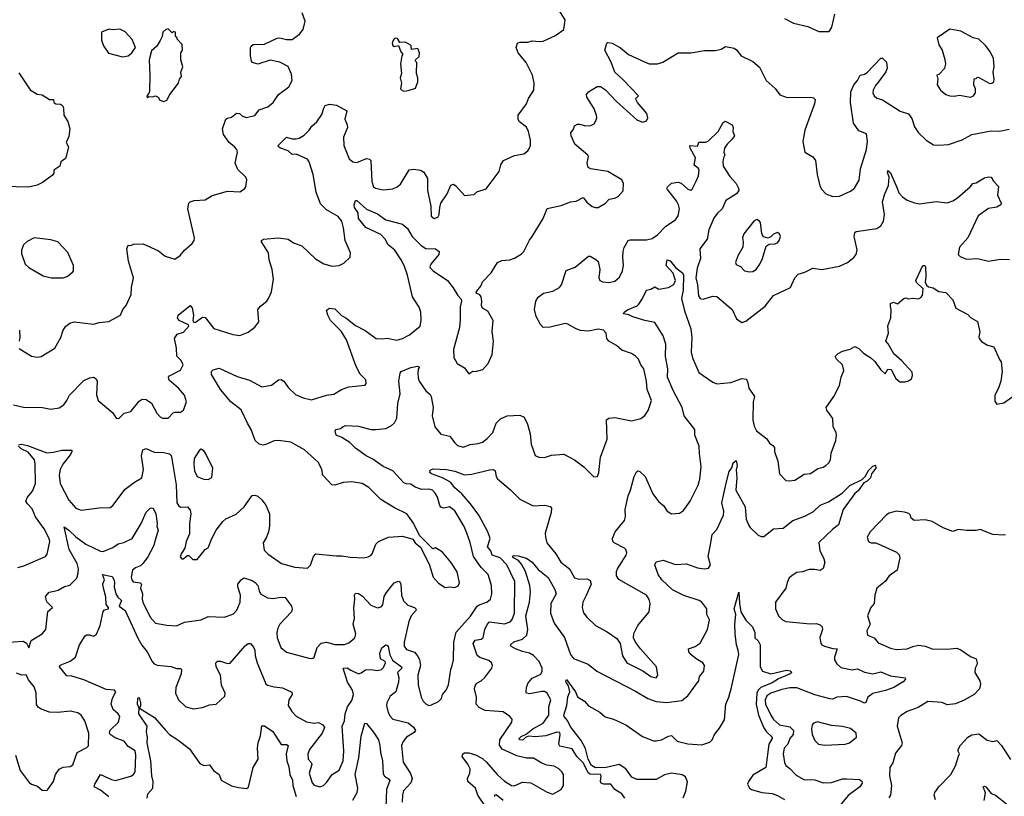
# Model space of a CAD drawing. Extents: x 1493970 to 1595317, y 729910 to 844791.
# Tile 228 of 256: x 1524449 to 1531589, y 830057 to 835686. Entities that reach past the tile are written whole.
import ezdxf

# ---------------------------------------------------------------- set-up
doc = ezdxf.new("R2010")
doc.units = 0

msp = doc.modelspace()

# ---------------------------------------------------------------- linework, layer by layer
at = {"layer": '0CON10XD'}
for points in [[(1524403.4, 832893.4), (1524476.4, 832876.4), (1524615, 832874.2), (1524675, 832862.5), (1524735, 832873.8), (1524768.8, 832895), (1524790.8, 832925), (1524809.2, 832965), (1524915, 833070.8), (1524955, 833090), (1524985, 833093.8), (1525004, 833084), (1525010.8, 833065), (1525006.8, 832966.8), (1525017.1, 832925), (1525125, 832836.7), (1525148.3, 832798.3), (1525167.5, 832795), (1525205.8, 832834.2), (1525255, 832845.8), (1525315, 832920), (1525336.4, 832936.4), (1525365, 832933.8), (1525405, 832906.2), (1525443.2, 832833.2), (1525467, 832807), (1525485, 832797.5), (1525525, 832797.5), (1525563, 832837), (1525575, 832842), (1525615, 832841.2), (1525636.7, 832855), (1525658.8, 832915), (1525644.3, 832965), (1525601.4, 833015), (1525533.8, 833073.8), (1525527.5, 833095), (1525535, 833105.8), (1525614.3, 833145.7), (1525634, 833185), (1525620.8, 833215), (1525587.9, 833247.9), (1525586.4, 833305), (1525571.9, 833375), (1525592.2, 833407.8), (1525638, 833422), (1525675.7, 833465.7), (1525674, 833475), (1525605, 833506.2), (1525594, 833525), (1525598.8, 833545), (1525685, 833613.3), (1525698.7, 833598.7), (1525709.7, 833545), (1525704.7, 833504.7), (1525711.6, 833491.6), (1525725, 833494.2), (1525775, 833530.4), (1525795, 833527.7), (1525857.8, 833447.8), (1525995, 833404.2), (1526045, 833398), (1526105, 833420), (1526155, 833456.7), (1526183.6, 833496.4), (1526176, 833585), (1526195, 833608.8), (1526241.2, 833645), (1526254.2, 833665), (1526275.7, 833714.3), (1526289.2, 833805), (1526280.5, 833875), (1526257.9, 833945), (1526252.9, 833995), (1526203.3, 834075), (1526202.5, 834085), (1526217.5, 834095), (1526325, 834104.4), (1526395, 834095.6), (1526435, 834067.5), (1526495, 834046.2), (1526595, 833953.8), (1526655, 833917.5), (1526715, 833899.2), (1526765, 833904), (1526798.8, 833921.2), (1526846.7, 833965), (1526848.8, 833995), (1526809.4, 834085), (1526797.2, 834177.2), (1526784.4, 834225), (1526759.5, 834259.5), (1526675, 834306.7), (1526630.8, 834350.8), (1526600, 834435), (1526576.7, 834565), (1526549.1, 834655), (1526535.6, 834675), (1526455, 834711.5), (1526425, 834710), (1526395, 834735.5), (1526340, 834755), (1526326, 834765), (1526324.2, 834775), (1526385, 834834.4), (1526425, 834822.9), (1526455, 834821.5), (1526475, 834826.2), (1526510.8, 834849.2), (1526548, 834885), (1526566.7, 834915), (1526605, 834946), (1526640.2, 834999.8), (1526654.5, 835045), (1526664.2, 835065), (1526695, 835072.8), (1526746.3, 835066.3), (1526820.9, 835025), (1526807.8, 834965), (1526824.3, 834925), (1526825.6, 834905), (1526796.7, 834835), (1526799.4, 834775), (1526838, 834678), (1526865, 834655.7), (1526895, 834651.9), (1526965, 834679.4), (1526985, 834675.6), (1526996.2, 834666.2), (1527003.6, 834513.6), (1527015, 834474.4), (1527030, 834465), (1527085, 834451.9), (1527155, 834459.2), (1527186.7, 834475), (1527210, 834495), (1527273.1, 834596.9), (1527305, 834603.8), (1527355, 834595.5), (1527379.9, 834579.9), (1527406.2, 834535), (1527407, 834447), (1527430.8, 834335), (1527432.1, 834262.1), (1527455, 834246), (1527482, 834255), (1527491.4, 834275), (1527495.7, 834324.3), (1527504, 834355), (1527550, 834425), (1527575, 834486.7), (1527595, 834493.3), (1527612.3, 834482.3), (1527675, 834412.5), (1527745, 834420), (1527765, 834437.5), (1527830.7, 834459.3), (1527926.2, 834585), (1527938.8, 834635), (1527956.7, 834665), (1528038.3, 834701.7), (1528105.9, 834714.1), (1528133.3, 834735), (1528146.7, 834755), (1528153.9, 834776.1), (1528153.9, 834813.9), (1528138.6, 834875), (1528125, 834906), (1528072.5, 834945), (1528063.6, 834963.6), (1528063.6, 834993.6), (1528123.8, 835075), (1528138.8, 835115), (1528178, 835175), (1528180.8, 835225), (1528167.1, 835285), (1528123.1, 835375), (1528064, 835445), (1528050, 835485), (1528060, 835515), (1528075, 835523.8), (1528135, 835524.2), (1528165, 835532), (1528217.7, 835527.7), (1528245, 835530), (1528335, 835572), (1528396, 835615), (1528404.2, 835685), (1528354.4, 835765)], [(1524575, 833240), (1524605, 833243.8), (1524705, 833306.2), (1524746.8, 833383.2), (1524764.6, 833435.4), (1524784.6, 833465.4), (1524812.5, 833487.5), (1524845, 833495.6), (1524985, 833478), (1525025, 833490), (1525095, 833498.8), (1525180, 833545), (1525195.8, 833585), (1525220, 833615), (1525257.5, 833695), (1525260, 833745), (1525273.9, 833813.9), (1525238.1, 833935), (1525226.2, 834025), (1525235, 834052.5), (1525255, 834050), (1525275, 834060), (1525345, 834062.5), (1525455, 834010.8), (1525505, 833972), (1525575, 833950), (1525613.9, 833976.1), (1525643.3, 834015), (1525700, 834065), (1525713.8, 834086.2), (1525716.1, 834106.1), (1525668, 834315), (1525675, 834356.7), (1525685, 834366.2), (1525715, 834376.7), (1525795, 834380), (1525845, 834412.5), (1525955, 834442.5), (1526045, 834437.5), (1526079.5, 834460.5), (1526088.8, 834475), (1526096.7, 834525), (1526090, 834545), (1526031.2, 834601.2), (1526011.2, 834645), (1526028.1, 834725), (1526023.1, 834745), (1526007.1, 834765), (1525967.5, 834795), (1525925.8, 834855), (1525920, 834895), (1525944, 834965), (1525955, 834973.3), (1525985, 834980), (1526022.3, 835007.7), (1526042.5, 835005), (1526065, 834986.2), (1526095, 834976), (1526155, 834991.2), (1526185, 835032.5), (1526247.5, 835055), (1526286.2, 835085), (1526326.2, 835145), (1526401.2, 835198.8), (1526425.5, 835244.5), (1526420.7, 835290.7), (1526395, 835346), (1526335, 835378.1), (1526265, 835391.9), (1526175.9, 835364.1), (1526136.4, 835376.4), (1526130, 835385), (1526123.8, 835425), (1526123.9, 835483.9), (1526126.7, 835495), (1526142.7, 835507.3), (1526225, 835507.5), (1526315, 835552.9), (1526335.7, 835555.7), (1526385, 835542.5), (1526425, 835542.9), (1526478.3, 835581.7), (1526505.9, 835614.1), (1526518.8, 835675), (1526498, 835735)], [(1529995, 835693.8), (1530061.2, 835661.2), (1530165, 835636), (1530245, 835600), (1530315, 835601.2), (1530325, 835607.5), (1530337.6, 835632.4), (1530360.6, 835725)], [(1525195, 835416.2), (1525235, 835423.3), (1525263.3, 835445), (1525288.8, 835485), (1525265, 835542.5), (1525215, 835597.5), (1525175, 835616.7), (1525125, 835612.5), (1525095, 835616.7), (1525042.5, 835595), (1525043, 835537), (1525056.1, 835496.1), (1525094.1, 835444.1), (1525195, 835416.2)], [(1525495, 835093.3), (1525516.4, 835103.6), (1525537.5, 835145), (1525600, 835225), (1525607.5, 835255), (1525622.5, 835275), (1525616.7, 835305), (1525631.2, 835345), (1525616.7, 835395), (1525617.5, 835445), (1525630, 835465), (1525627, 835507), (1525590, 835545), (1525590, 835555), (1525580, 835565), (1525580, 835595), (1525565, 835600), (1525555, 835590), (1525525, 835620), (1525510, 835615), (1525487.5, 835595), (1525482.5, 835565), (1525467.5, 835535), (1525442.5, 835495), (1525405, 835460), (1525387.5, 835395), (1525393.8, 835285), (1525390, 835165), (1525385, 835150), (1525370, 835135), (1525375, 835120), (1525385, 835130), (1525415, 835127.5), (1525435, 835133.3), (1525452.5, 835125), (1525465, 835102.5), (1525495, 835093.3)], [(1531345, 835123.8), (1531366.4, 835133.6), (1531380, 835155), (1531380, 835185), (1531367.5, 835215), (1531371.7, 835258.3), (1531385, 835260), (1531395, 835270), (1531405, 835267.5), (1531485, 835222.5), (1531500, 835225), (1531513.6, 835236.4), (1531516.7, 835255), (1531507.5, 835305), (1531516.7, 835345), (1531510, 835405), (1531489.7, 835449.7), (1531455, 835496.7), (1531405, 835543.8), (1531362.5, 835555), (1531275, 835603.8), (1531195, 835616.7), (1531102.5, 835555), (1531113.8, 835505), (1531137.5, 835465), (1531158.6, 835398.6), (1531162, 835365), (1531155, 835332.5), (1531115, 835290), (1531100, 835285), (1531107.5, 835255), (1531103.3, 835215), (1531127.5, 835175), (1531165, 835143.3), (1531195, 835133.8), (1531225, 835132.5), (1531265, 835140), (1531345, 835123.8)], [(1524440, 832605), (1524461.4, 832608.6), (1524505, 832598.9), (1524645, 832545.6), (1524695, 832550.4), (1524755, 832566.6), (1524826, 832566), (1524828, 832555), (1524816.7, 832535), (1524762.3, 832465), (1524743.3, 832426.7), (1524734.7, 832385), (1524742.9, 832325), (1524805, 832204.3), (1524855, 832144.4), (1524895, 832130), (1525025, 832148.6), (1525105, 832150), (1525125.5, 832164.5), (1525215, 832282), (1525281.2, 832335), (1525334.4, 832365.6), (1525346.7, 832425), (1525332.7, 832525), (1525341.9, 832568.1), (1525365, 832576.9), (1525425, 832551.8), (1525495, 832550), (1525535, 832540), (1525546.7, 832526.7), (1525553.1, 832503.1), (1525584.6, 832315), (1525589.6, 832185), (1525600, 832165), (1525615, 832153.3), (1525666.2, 832155), (1525685, 832130), (1525691.2, 832105), (1525681.5, 832035), (1525681.2, 831958.8), (1525655.8, 831905), (1525646.2, 831855), (1525620, 831815), (1525613.8, 831793.8), (1525625, 831777.5), (1525635, 831777.5), (1525665, 831803.3), (1525675, 831803.3), (1525705, 831772.5), (1525735, 831773.8), (1525793.3, 831845), (1525815, 831856.7), (1525841.4, 831925), (1525874, 831985), (1525921.1, 832048.9), (1525945, 832067.5), (1526017.8, 832102.2), (1526077.1, 832155), (1526135, 832236.2), (1526155, 832238.8), (1526175, 832231.2), (1526205, 832206.2), (1526235, 832168), (1526260, 832105), (1526260, 832015), (1526253.6, 831975), (1526238.8, 831935), (1526213.8, 831895), (1526222, 831842), (1526252, 831812), (1526348.8, 831745), (1526445, 831717.5), (1526535, 831710), (1526558.3, 831731.7), (1526578.6, 831795), (1526595.8, 831814.2), (1526745, 831799.1), (1526785, 831800.5), (1526845, 831790.6), (1526945, 831786), (1526975, 831792), (1526995, 831801.2), (1527005.5, 831814.5), (1527030.6, 831885), (1527050, 831905), (1527124.5, 831935.5), (1527225, 831941.4), (1527300.5, 831920.5), (1527316.7, 831895), (1527359.1, 831859.1), (1527421.7, 831731.7), (1527447.5, 831645), (1527485, 831602), (1527535, 831570), (1527565, 831576.2), (1527605, 831571.2), (1527628.1, 831581.9), (1527638, 831605), (1527620.8, 831685), (1527575.8, 831755), (1527515, 831826.2), (1527465, 831857.5), (1527445, 831850), (1527432, 831862), (1527347.3, 831947.3), (1527305, 832036), (1527255.7, 832105), (1527167.1, 832147.1), (1527067.1, 832207.1), (1526980, 832295), (1526933.3, 832323.3), (1526857.4, 832337.4), (1526795, 832331.9), (1526735, 832311.1), (1526713.6, 832313.6), (1526646.2, 832385), (1526640, 832425), (1526616.4, 832476.4), (1526515, 832568.9), (1526415, 832623.5), (1526325, 832636.9), (1526295, 832632.9), (1526235, 832605.8), (1526215, 832602.5), (1526185, 832610), (1526156.8, 832636.8), (1526126.9, 832715), (1526100.4, 832760.4), (1526055, 832859.2), (1525980, 832915), (1525905.6, 833005), (1525840.6, 833115), (1525838.8, 833135), (1525852.3, 833147.7), (1525895, 833161.2), (1526025, 833100.6), (1526115, 833074.2), (1526205, 833026), (1526275, 833037.5), (1526325, 833076.2), (1526345, 833078.8), (1526365, 833066), (1526397.2, 833017.2), (1526449.3, 832969.3), (1526505, 832944.2), (1526565, 832930.8), (1526675, 832963.8), (1526727.3, 832972.7), (1526782.5, 833005), (1526835, 833026), (1526953.6, 833036.4), (1526961.2, 833048.8), (1526959.2, 833075), (1526917.6, 833117.6), (1526888, 833172), (1526820, 833365), (1526779.5, 833429.5), (1526703.3, 833505), (1526683.3, 833545), (1526675, 833580), (1526695, 833596.2), (1526735, 833590), (1526782.7, 833542.7), (1526815, 833525.7), (1526885, 833470), (1526955, 833433.2), (1527035, 833375.6), (1527082.6, 833372.6), (1527115, 833377.9), (1527185, 833364.3), (1527225, 833375.7), (1527275, 833401.9), (1527352.5, 833465), (1527360.6, 833505), (1527357.3, 833565), (1527345, 833602.5), (1527297, 833677), (1527262.2, 833835), (1527237.9, 833905), (1527215.3, 833945.3), (1527168.8, 834015), (1527122.3, 834055), (1527099.4, 834095), (1527069.1, 834129.1), (1526958.6, 834178.6), (1526906.9, 834245), (1526904.5, 834285), (1526877.8, 834325), (1526873.8, 834345), (1526883.9, 834376.1), (1526895, 834375.8), (1526965, 834313.3), (1527045, 834277.8), (1527104.6, 834234.6), (1527225, 834204.2), (1527261.7, 834171.7), (1527295.5, 834115), (1527359.4, 834049.4), (1527395, 834028.5), (1527465, 834024.2), (1527490.8, 834005), (1527488.9, 833985), (1527430, 833915), (1527423.3, 833895), (1527426.4, 833886.4), (1527447.1, 833865), (1527551.4, 833795), (1527592.4, 833742.4), (1527626.2, 833686.2), (1527649.6, 833659.6), (1527653.3, 833645), (1527642.5, 833605), (1527644.1, 833515.9), (1527637.8, 833455), (1527594.7, 833295), (1527596.6, 833236.6), (1527622, 833195), (1527675, 833163.3), (1527705, 833120), (1527735, 833137.5), (1527755, 833136.7), (1527808.3, 833151.7), (1527847, 833193), (1527875, 833260), (1527884, 833355), (1527875.8, 833425), (1527882, 833505), (1527845, 833573.3), (1527804.3, 833594.3), (1527797.5, 833615), (1527800.6, 833645), (1527795, 833677.5), (1527785, 833691.2), (1527760, 833705), (1527762, 833715), (1527792.9, 833755), (1527805, 833786.7), (1527867.9, 833852.1), (1527915, 833927.1), (1527945, 833941.5), (1528004.4, 833945.6), (1528036.7, 833956.7), (1528085, 833985.8), (1528104.5, 834005.5), (1528145, 834088.8), (1528166.3, 834113.7), (1528246, 834245), (1528275, 834316.7), (1528375, 834338.1), (1528444.3, 834365.7), (1528485, 834370), (1528535, 834396.7), (1528563, 834363), (1528601.3, 834331.3), (1528625, 834324.2), (1528645, 834325.8), (1528696.2, 834355), (1528725, 834384), (1528765, 834392.5), (1528790, 834405), (1528826.2, 834445), (1528827.7, 834497.7), (1528815, 834526), (1528715, 834585.6), (1528590, 834605), (1528571.2, 834615), (1528563.8, 834645), (1528573.3, 834695), (1528570, 834705), (1528475.8, 834785), (1528448, 834845), (1528446.2, 834865), (1528465, 834892.5), (1528472.7, 834917.3), (1528495, 834930), (1528508.3, 834928.3), (1528555, 834915.8), (1528591.7, 834918.3), (1528615, 834931.2), (1528628.2, 834951.8), (1528634.4, 834975), (1528631.9, 834995), (1528612, 835045), (1528561.2, 835125), (1528560, 835145), (1528575, 835162.5), (1528637, 835203), (1528661.7, 835201.7), (1528697.7, 835177.7), (1528774.5, 835094.5), (1528925, 834960), (1528966.2, 834943.8), (1528995, 834952.5), (1529003.8, 834975), (1528996.5, 835005), (1528929.2, 835085), (1528918.8, 835105), (1528917.5, 835115), (1528936.7, 835135), (1528823.3, 835253.3), (1528764.3, 835305), (1528738.7, 835378.7), (1528693.3, 835465), (1528707.5, 835515), (1528715, 835520), (1528745, 835516), (1528805, 835481.9), (1528864.6, 835434.6), (1528979.7, 835380.3), (1529015, 835366.9), (1529075, 835365.7), (1529112.4, 835377.6), (1529225, 835446.2), (1529315, 835445.6), (1529415, 835462.5), (1529495, 835462.5), (1529535, 835472), (1529567.7, 835492.3), (1529629.7, 835479.7), (1529647.1, 835467.1), (1529680, 835425), (1529765, 835384), (1529815, 835342.5), (1529862.9, 835245), (1529927, 835187), (1529961.2, 835141.2), (1530015, 835122.5), (1530186.4, 835123.6), (1530205, 835118.8), (1530217.1, 835107.1), (1530212.5, 835075), (1530141.9, 834885), (1530127.7, 834802.3), (1530143.3, 834725), (1530201.2, 834691.2), (1530220, 834665), (1530232.5, 834565), (1530252.7, 834482.7), (1530266.7, 834455), (1530295, 834423.3), (1530345, 834403.8), (1530395, 834406.7), (1530475, 834444), (1530503.3, 834465), (1530537, 834523), (1530547.1, 834605), (1530590.5, 834745), (1530597.7, 834805), (1530588.8, 834858.8), (1530535, 834880.6), (1530496.9, 834936.9), (1530474.5, 835085), (1530477, 835163), (1530498, 835215), (1530524.2, 835245), (1530545, 835283.8), (1530575, 835291.4), (1530595, 835304.2), (1530695, 835406), (1530706.2, 835406.2), (1530735, 835377.5), (1530739.2, 835335), (1530730.9, 835309.1), (1530678.1, 835235), (1530655, 835209.4), (1530637.5, 835175), (1530635.6, 835155), (1530644.7, 835134.7), (1530665, 835118.1), (1530706.7, 835105), (1530835, 835024), (1530895, 835003.8), (1530919.1, 834969.1), (1530939.2, 834909.2), (1530965.9, 834865.9), (1531023.2, 834813.2), (1531075, 834778.8), (1531115, 834775.8), (1531185, 834782.5), (1531283.8, 834815), (1531355, 834854.5), (1531495, 834880.6), (1531555, 834876.9), (1531625, 834893.1)], [(1527238.3, 835168.3), (1527265, 835172.5), (1527319.3, 835190.7), (1527336.7, 835235), (1527336.7, 835265), (1527327, 835297), (1527330, 835375), (1527320, 835385), (1527320, 835395), (1527345, 835420), (1527347.5, 835445), (1527336.7, 835476.7), (1527290, 835470), (1527287, 835497), (1527280, 835505), (1527245, 835522.5), (1527205, 835520), (1527189.3, 835549.3), (1527175, 835552.5), (1527163.6, 835546.4), (1527153.6, 835526.4), (1527150, 835515), (1527155, 835500), (1527165, 835492.5), (1527195, 835500), (1527213.3, 835453.3), (1527227.5, 835435), (1527220, 835425), (1527211.2, 835365), (1527218.8, 835295), (1527208.8, 835265), (1527216.7, 835225), (1527210, 835185), (1527222.5, 835172.5), (1527238.3, 835168.3)], [(1524441.7, 835301.7), (1524525, 835176.7), (1524575, 835146.7), (1524611.7, 835141.7), (1524665, 835107.5), (1524695, 835107.5), (1524697.5, 835085), (1524710, 835075), (1524745, 835073.3), (1524758.8, 835065), (1524766.2, 835045), (1524770, 834995), (1524797.7, 834947.7), (1524812.5, 834895), (1524805, 834840), (1524786.4, 834796.4), (1524803.3, 834765), (1524786.7, 834693.3), (1524780, 834680), (1524747.5, 834655), (1524740, 834625), (1524697.5, 834595), (1524697, 834573), (1524685, 834556.7), (1524615, 834506.7), (1524575, 834486.2), (1524511.7, 834471.7), (1524335, 834478)], [(1524335, 831172.2), (1524475, 831182.1), (1524497.3, 831167.3), (1524515, 831133.3), (1524533.2, 831186.8), (1524611.9, 831235), (1524639.2, 831265), (1524653.6, 831396.4), (1524687.5, 831425), (1524646, 831466), (1524636.2, 831505), (1524663, 831537), (1524700, 831545), (1524728, 831552), (1524775, 831578.6), (1524811.7, 831588.3), (1524862.2, 831637.8), (1524873.3, 831675), (1524874.4, 831705.6), (1524866.2, 831745), (1524807.2, 831845), (1524770.5, 832009.5), (1524805, 831986.7), (1524855, 831937.5), (1524929.4, 831885), (1525035, 831834.4), (1525055, 831831.1), (1525125, 831860), (1525164, 831886), (1525205, 831896.2), (1525263.6, 831926.4), (1525330.4, 832035), (1525365, 832116), (1525395, 832146), (1525405, 832148.8), (1525416, 832145), (1525435.6, 832105), (1525447.1, 832035), (1525444.3, 832014.3), (1525454, 831985), (1525427.4, 831897.4), (1525421.2, 831875), (1525377.4, 831792.6), (1525343.9, 831746.1), (1525325, 831728.5), (1525287.8, 831712.2), (1525268.2, 831695), (1525257.3, 831645), (1525262.2, 831625), (1525272.6, 831612.6), (1525323.4, 831603.4), (1525331.4, 831595), (1525324.6, 831564.6), (1525339.1, 831525), (1525336.3, 831486.3), (1525341.5, 831465), (1525394.4, 831355), (1525432.8, 831312.8), (1525516.8, 831296.8), (1525585, 831291.4), (1525645, 831320), (1525764.3, 831335.7), (1525815, 831359.2), (1525935, 831354.3), (1526000.3, 831379.7), (1526024, 831406), (1526047.5, 831465), (1526049.1, 831515), (1526030.8, 831575), (1526031.2, 831595), (1526055, 831626.2), (1526075, 831640), (1526135, 831620), (1526156.7, 831606.7), (1526175, 831584), (1526186.5, 831546.5), (1526195.6, 831525.6), (1526245, 831494.3), (1526285, 831489.5), (1526345, 831500.4), (1526375, 831496.9), (1526420.8, 831435), (1526425.8, 831415), (1526420, 831395), (1526335.8, 831305), (1526321.9, 831275), (1526314.4, 831245), (1526316.7, 831205), (1526341.9, 831135), (1526385, 831101.4), (1526555, 831056), (1526575, 831058), (1526584.3, 831065.7), (1526607.3, 831135), (1526635, 831166.2), (1526675, 831173.1), (1526735, 831156.7), (1526805, 831156.9), (1526835, 831170), (1526878.6, 831205), (1526886.5, 831235), (1526866.9, 831305), (1526876.7, 831345), (1526871.3, 831421.3), (1526880, 831485), (1526878.1, 831515), (1526885, 831530), (1526905, 831526.7), (1526935, 831506.4), (1526995, 831441.5), (1527045, 831423.5), (1527070.4, 831429.6), (1527081.8, 831445), (1527093.3, 831505), (1527108.9, 831535), (1527165, 831604.2), (1527195, 831615.6), (1527205, 831611.2), (1527212.9, 831595), (1527216.9, 831515), (1527233.3, 831473.3), (1527263.4, 831443.4), (1527312, 831425), (1527322.5, 831415), (1527324.2, 831405), (1527288.2, 831365), (1527270.3, 831325), (1527237.3, 831175), (1527236.1, 831146.1), (1527255, 831120), (1527312.4, 831102.4), (1527335, 831075.6), (1527347.6, 831047.6), (1527355.4, 831004.6), (1527335.5, 830935), (1527337.8, 830865), (1527359.4, 830775), (1527375, 830746.2), (1527395, 830726), (1527415, 830716), (1527431.7, 830718.3), (1527487, 830743), (1527508, 830765), (1527514.4, 830795.6), (1527542.5, 830825), (1527558, 830865), (1527574.4, 830975), (1527584.1, 831004.1), (1527594.4, 831045), (1527597.3, 831175), (1527615, 831247.8), (1527717.1, 831362.9), (1527765.8, 831434.2), (1527780, 831445), (1527837.5, 831465), (1527863.1, 831485), (1527873.6, 831525), (1527869.6, 831585), (1527846.4, 831665), (1527795.2, 831715.2), (1527739.4, 831795), (1527716.6, 831896.6), (1527691.8, 831965), (1527671.5, 832011.5), (1527604.4, 832125), (1527565, 832155.4), (1527525, 832145.4), (1527503.3, 832153.3), (1527494.7, 832164.7), (1527478.9, 832225), (1527461.8, 832255), (1527441.9, 832275), (1527415, 832282.5), (1527365, 832280.4), (1527317.6, 832297.6), (1527285, 832320), (1527255, 832320.8), (1527235, 832328.6), (1527156.1, 832416.1), (1527085, 832448.2), (1527010, 832500), (1526961.2, 832525), (1526885, 832580), (1526842.2, 832622.2), (1526785, 832658), (1526744.4, 832674.4), (1526735.8, 832705), (1526745, 832716.7), (1526775, 832722.5), (1526795, 832738.1), (1526815, 832743.6), (1526905, 832739.2), (1526995, 832716.5), (1527034.5, 832715.5), (1527105, 832721.9), (1527145, 832745.8), (1527166.4, 832763.6), (1527183.2, 832796.8), (1527191.2, 832905), (1527207.1, 832975), (1527198.6, 833065), (1527208.6, 833125), (1527216, 833135), (1527285, 833164.4), (1527335, 833173.8), (1527343, 833173), (1527345.9, 833165.9), (1527338.1, 833151.9), (1527335.6, 833125.6), (1527337.6, 833087.6), (1527346.7, 833065), (1527395.4, 832995.4), (1527425, 832969.2), (1527431.9, 832955), (1527446.4, 832875), (1527439.5, 832815), (1527458.6, 832735), (1527502.4, 832682.4), (1527567.5, 832667.5), (1527601.7, 832621.7), (1527625, 832600.8), (1527665, 832588.6), (1527715, 832607.1), (1527775, 832614.2), (1527805, 832624.2), (1527839.7, 832650.3), (1527880, 832695), (1527905, 832762), (1527935, 832792.5), (1527984.5, 832815.5), (1528075, 832820.5), (1528107.5, 832805), (1528130.8, 832755), (1528150, 832685), (1528158.3, 832608.3), (1528186.1, 832526.1), (1528213.9, 832513.9), (1528255, 832513.8), (1528305, 832528.6), (1528395, 832537.1), (1528472.5, 832495), (1528540, 832445), (1528611.7, 832371.7), (1528640, 832375), (1528650, 832405), (1528660.8, 832515), (1528709.2, 832645), (1528705, 832786.7), (1528721.7, 832798.3), (1528765, 832801.9), (1528885, 832778), (1528953.9, 832796.1), (1528981.7, 832818.3), (1529007.6, 832852.4), (1529030.8, 832925), (1529000, 833005), (1528995.6, 833065), (1528975.8, 833155), (1528954, 833185), (1528935.8, 833225), (1528915, 833248), (1528885.4, 833265.4), (1528815, 833290.6), (1528776, 833325), (1528721.4, 833355), (1528707.5, 833375), (1528702.5, 833415), (1528682, 833435), (1528645, 833443.1), (1528575, 833429.1), (1528515, 833433.5), (1528485, 833444.5), (1528425, 833479.4), (1528405, 833484.4), (1528295, 833456.2), (1528244.2, 833454.2), (1528225, 833476.7), (1528194.1, 833534.1), (1528182, 833585), (1528191.2, 833645), (1528208.8, 833675), (1528247.5, 833705), (1528315, 833717.5), (1528364.4, 833745.6), (1528377.1, 833765), (1528412.3, 833867.7), (1528477.6, 833892.4), (1528575, 833972.5), (1528585, 833972.5), (1528628.3, 833948.3), (1528643, 833933), (1528655.5, 833875.5), (1528650, 833815), (1528655.8, 833795.8), (1528675.8, 833785.8), (1528725, 833780), (1528765, 833790.4), (1528799.1, 833820.9), (1528820.9, 833865), (1528827.8, 833905), (1528821.9, 833965), (1528825.6, 834005), (1528833.1, 834035), (1528860.8, 834085), (1528875, 834091.4), (1528995, 834091.1), (1529035, 834101.2), (1529075, 834127.1), (1529135, 834188.9), (1529205, 834234.4), (1529225.4, 834265), (1529234, 834315), (1529225.9, 834345), (1529212.6, 834372.6), (1529145.8, 834455), (1529141.4, 834465), (1529145.7, 834475), (1529175, 834500.8), (1529225, 834507.3), (1529245, 834500), (1529295, 834458.6), (1529315, 834451.2), (1529325, 834457.5), (1529355, 834516), (1529370.9, 834555), (1529376.7, 834596.7), (1529369.7, 834609.7), (1529341.2, 834631.2), (1529351.1, 834685), (1529311.2, 834755), (1529310, 834775), (1529365, 834770), (1529375, 834797.5), (1529425, 834799.4), (1529445, 834807.1), (1529514, 834875), (1529549.5, 834940.5), (1529565, 834950), (1529616.7, 834925), (1529622.5, 834905), (1529620, 834875), (1529632.5, 834845), (1529611.2, 834815), (1529579.2, 834785), (1529561.4, 834755), (1529556.4, 834726.4), (1529563.3, 834705), (1529553.8, 834685), (1529547.1, 834655), (1529551.2, 834625), (1529598.3, 834548.3), (1529645, 834498), (1529662.9, 834465), (1529663, 834447), (1529646.2, 834425), (1529570, 834375), (1529544.4, 834315), (1529508.2, 834281.8), (1529482.7, 834247.3), (1529446.9, 834163.1), (1529435.3, 834094.7), (1529382.2, 834025), (1529385.5, 833955), (1529361.1, 833885), (1529351.2, 833815), (1529364.7, 833764.7), (1529370.5, 833685), (1529384.7, 833664.7), (1529405, 833661.1), (1529475, 833681.1), (1529505, 833679.4), (1529616.3, 833586.3), (1529647.6, 833517.6), (1529685, 833492), (1529715, 833500), (1529855, 833608.8)], [(1529855, 833608.8), (1529915, 833688), (1530038.8, 833745), (1530070.8, 833815), (1530095, 833840.8), (1530143.3, 833855), (1530200, 833885), (1530265, 833875.8), (1530395, 833900), (1530453.3, 833926.7), (1530497.8, 833962.2), (1530514.4, 833985), (1530522.4, 834017.6), (1530500, 834115), (1530505, 834143.8), (1530515, 834150.8), (1530665, 834172), (1530695, 834191.2), (1530713.7, 834226.3), (1530720, 834275), (1530706.7, 834365), (1530722.2, 834425), (1530749.4, 834485), (1530753.5, 834543.5), (1530742.7, 834577.3), (1530745, 834592.5), (1530765, 834576.2), (1530811.2, 834465), (1530825, 834431.4), (1530851.9, 834401.9), (1530885, 834378.6), (1530937.6, 834357.6), (1530975, 834350.6), (1531095, 834367.8), (1531175, 834359.5), (1531215, 834372.7), (1531250.8, 834395), (1531342, 834475), (1531360.8, 834499.2), (1531385.8, 834504.2), (1531445, 834538.8), (1531475, 834546.7), (1531493.6, 834543.6), (1531510, 834515), (1531546.4, 834476.4), (1531540, 834415), (1531566.4, 834356.4), (1531563.3, 834345), (1531535, 834328), (1531475, 834316.9), (1531399.1, 834265), (1531324.7, 834105.3), (1531265, 834036.2), (1531253.8, 833985), (1531268.8, 833968.8), (1531315, 833951.4), (1531395.5, 833955.5), (1531475, 833935.7), (1531560.6, 833950.6), (1531627.4, 833947.4)], [(1529738.8, 833858.8), (1529765, 833861.4), (1529790, 833875), (1529817, 833913), (1529836, 833955), (1529863.3, 834045), (1529885, 834060), (1529925, 834061.9), (1529945, 834069.2), (1529957.5, 834085), (1529965.7, 834115), (1529958.8, 834135), (1529945, 834143.3), (1529915, 834131.2), (1529895, 834111.2), (1529876.4, 834103.6), (1529841.9, 834111.9), (1529831.4, 834135), (1529820.6, 834215), (1529815, 834225.8), (1529795, 834237.1), (1529772.5, 834225), (1529701.2, 834135), (1529690, 834105), (1529696, 834075), (1529692.3, 834037.7), (1529656, 833975), (1529640, 833925), (1529645, 833911.2), (1529676.8, 833896.8), (1529705, 833866.2), (1529738.8, 833858.8)], [(1524765, 833814.2), (1524792.5, 833825), (1524835, 833857.5), (1524840, 833865), (1524838.8, 833905), (1524798.8, 833998.8), (1524726.7, 834075), (1524675, 834090), (1524555, 834103.8), (1524502.7, 834077.3), (1524477.5, 834055), (1524463.3, 834015), (1524461.7, 833991.7), (1524488.8, 833915), (1524515, 833888.8), (1524619.5, 833829.5), (1524676.1, 833816.1), (1524765, 833814.2)], [(1527545.3, 832425.3), (1527605, 832414.6), (1527675, 832387.8), (1527727.4, 832392.6), (1527855, 832424.4), (1527885, 832426), (1527896.5, 832416.5), (1527903.5, 832375), (1527915, 832356.9), (1528008, 832278), (1528075, 832210.6), (1528172.1, 832162.1), (1528256.7, 832166.7), (1528296.8, 832156.8), (1528304.5, 832144.5), (1528302.7, 832115), (1528260, 831965), (1528261.4, 831935), (1528272.9, 831895), (1528336.9, 831815), (1528374.4, 831755), (1528436.4, 831706.4), (1528471.5, 831641.5), (1528505, 831630.5), (1528565, 831633.8), (1528585, 831621.4), (1528593.8, 831595), (1528558.2, 831511.8), (1528532, 831465), (1528527.5, 831425), (1528537.3, 831387.3), (1528562, 831355), (1528625, 831296), (1528709.7, 831249.7), (1528779.7, 831199.7), (1528802.9, 831165), (1528821.4, 831075), (1528852.5, 831025), (1528967.4, 830967.4), (1529025, 830924.3), (1529065, 830916.7), (1529076.2, 830935), (1529066.2, 830995), (1528950, 831125), (1528914, 831175), (1528900, 831205), (1528902.7, 831237.3), (1528931.2, 831295), (1529014, 831395), (1529020, 831455), (1529013.9, 831483.9), (1528994.1, 831514.1), (1528795, 831628.9), (1528777.3, 831655), (1528776.9, 831686.9), (1528783.4, 831706.6), (1528846.7, 831805), (1528851.1, 831825), (1528845.6, 831845), (1528835.8, 831855), (1528760, 831895), (1528750, 831905), (1528747.5, 831925), (1528768.1, 831975), (1528835.6, 832055), (1528841.1, 832085), (1528839.5, 832135), (1528860.9, 832235), (1528878.2, 832275), (1528904.5, 832375.5), (1528921.2, 832408.8), (1528935, 832416.2), (1528945, 832411.2), (1528985, 832374), (1529039.3, 832249.3), (1529085, 832192), (1529118, 832165), (1529145, 832124), (1529175, 832104), (1529235, 832108.8), (1529262.5, 832127.5), (1529312, 832195), (1529368.3, 832311.7), (1529380.6, 832355), (1529390.6, 832445), (1529378.6, 832541.4), (1529375.6, 832595), (1529346.2, 832675), (1529346.2, 832715), (1529266.9, 832815), (1529252.7, 832875), (1529188.1, 832998.1), (1529147.7, 833095), (1529149.2, 833155), (1529133.2, 833245), (1529134.5, 833334.5), (1529114.5, 833395), (1529055, 833490), (1528983.3, 833505), (1528895, 833531.1), (1528867, 833547), (1528827.5, 833555), (1528832.5, 833565), (1528857.7, 833582.3), (1528927, 833613), (1528940, 833625), (1528965.9, 833664.1), (1528993.9, 833726.1), (1529026.2, 833733.8), (1529055, 833750), (1529085, 833733.3), (1529155, 833743.8), (1529193.9, 833766.1), (1529205.6, 833795), (1529188.7, 833848.7), (1529137.5, 833905), (1529143.9, 833946.1), (1529165, 833938.8), (1529208.2, 833888.2), (1529255, 833852.2), (1529263.3, 833835), (1529259.8, 833725), (1529249.1, 833665), (1529269.6, 833575), (1529315.6, 833445), (1529323.6, 833383.6), (1529317.5, 833275), (1529328.6, 833235), (1529375, 833128.8), (1529475, 833058), (1529505, 833045.7), (1529605, 833056), (1529685, 833086), (1529719.5, 833079.5), (1529730, 833055), (1529736, 833015), (1529777.5, 832955), (1529769.2, 832915), (1529766.7, 832785), (1529775, 832740), (1529792.5, 832705), (1529867.1, 832647.1), (1529885.8, 832615.8), (1529910.3, 832600.3), (1529922, 832585), (1529922.5, 832555), (1529945.8, 832485), (1529958.8, 832395), (1530005, 832346.7), (1530035, 832343.8), (1530070.5, 832349.5), (1530138.3, 832391.7), (1530185, 832396.2), (1530237.3, 832432.7), (1530275, 832442), (1530295, 832454.2), (1530317.5, 832475), (1530328.6, 832495), (1530333.1, 832545), (1530366.9, 832635), (1530371.4, 832675), (1530369.2, 832695), (1530347.5, 832735), (1530346.2, 832795), (1530302.5, 832855), (1530297.5, 832875), (1530354.2, 832955.8), (1530393.8, 833035), (1530406.1, 833093.9), (1530425.8, 833144.2), (1530416.2, 833185), (1530373.3, 833225), (1530363.3, 833245), (1530385, 833266.7), (1530416.4, 833283.6), (1530471.7, 833298.3), (1530505, 833317.5), (1530535, 833302.5), (1530568.7, 833268.7), (1530622.5, 833235), (1530649.5, 833209.5), (1530695, 833147.5), (1530725, 833120), (1530745, 833152.5), (1530770, 833150), (1530803.3, 833085), (1530832.3, 833062.3), (1530869.3, 833060.7), (1530895, 833067.5), (1530916.1, 833083.9), (1530923, 833107), (1530920.7, 833130.7), (1530845, 833213.3), (1530787.5, 833265), (1530747, 833337), (1530730, 833355), (1530750, 833415), (1530743.6, 833466.4), (1530766.2, 833525), (1530770, 833585), (1530763, 833607), (1530765, 833630), (1530785, 833637.5), (1530815, 833627.5), (1530860, 833665), (1530875, 833670), (1530895, 833662.5), (1530925, 833667.5), (1530966.4, 833663.6), (1530985, 833672.5), (1530995, 833687.5), (1531002, 833735), (1530952.1, 833782.1), (1530948.1, 833795), (1530998.8, 833905), (1531013.3, 833905), (1531018.1, 833895), (1531020, 833825), (1531014.6, 833784.6), (1531025, 833762.5), (1531040.5, 833750.5), (1531072.7, 833742.7), (1531115, 833716.2), (1531165, 833707.5), (1531216.7, 833655), (1531237.5, 833595), (1531325, 833548.8), (1531345, 833526.7), (1531395, 833497.5), (1531413, 833423), (1531403.9, 833386.1), (1531406.7, 833375), (1531425, 833353.3), (1531466.4, 833326.4), (1531512.5, 833315), (1531553.3, 833223.3), (1531567.5, 833205), (1531573.3, 833135), (1531563.3, 833065), (1531546.7, 833015), (1531520, 832965), (1531520.7, 832920.7), (1531535, 832900), (1531585, 832910), (1531685, 832980)], [(1524446.8, 833436.8), (1524449.2, 833385), (1524444.1, 833355.9)], [(1524445, 833302.5), (1524535, 833246.7), (1524575, 833240)], [(1524435, 831714.2), (1524478, 831728), (1524635.9, 831794.1), (1524647.1, 831812.9), (1524668.2, 831905), (1524663.5, 831925), (1524625.4, 831995), (1524563.3, 832083.3), (1524540.5, 832140.5), (1524505, 832175.8), (1524494.5, 832195), (1524505.6, 832225), (1524542.2, 832267.8), (1524563.8, 832325), (1524561.6, 832465), (1524556, 832495), (1524510.4, 832550.4), (1524458.8, 832575), (1524441.2, 832595)], [(1525815, 832354.3), (1525841.7, 832368.3), (1525850.8, 832435), (1525799.7, 832539.7), (1525785, 832560), (1525765, 832572.5), (1525753.9, 832566.1), (1525713.1, 832505), (1525710.8, 832465), (1525717.8, 832415), (1525735, 832374.4), (1525785, 832355.7), (1525815, 832354.3)], [(1528837.5, 830042.5), (1528816.7, 830075), (1528765.7, 830105.7), (1528735, 830143.8), (1528685, 830145.4), (1528665, 830153.1), (1528660.4, 830165), (1528665.9, 830205), (1528660, 830215), (1528587.2, 830217.2), (1528575.1, 830225.1), (1528535, 830298.9), (1528490.2, 830345), (1528455, 830402.1), (1528365, 830420.6), (1528358.2, 830435), (1528369.1, 830505), (1528365, 830520), (1528345, 830522.5), (1528264.8, 830495.2), (1528188.8, 830488.8), (1528137.9, 830492.1), (1528117.2, 830482.8), (1528096.6, 830463.4), (1528074.4, 830465), (1528072.3, 830475), (1528085, 830489.6), (1528122.3, 830507.7), (1528169.6, 830545), (1528245, 830588.2), (1528285.3, 830645), (1528285.3, 830705), (1528300, 830755), (1528275.4, 830805.4), (1528255, 830815.6), (1528235, 830816.7), (1528145, 830800.8), (1528125, 830803.3), (1528121.7, 830811.7), (1528123.3, 830845), (1528133.5, 830875), (1528165, 830913.5), (1528227.9, 830942.1), (1528238.2, 830965), (1528237.8, 830985), (1528215.4, 831035), (1528175, 831076.8), (1528145, 831094.7), (1528095, 831105.8), (1528045, 831125.5), (1528011.2, 831145), (1528008, 831155), (1528033.1, 831176.9), (1528095.2, 831194.8), (1528126.7, 831225), (1528134.7, 831265), (1528118.9, 831365), (1528146.5, 831463.5), (1528153.6, 831536.4), (1528148.6, 831585), (1528115.9, 831685.9), (1528088.8, 831738.8), (1528066.9, 831766.9), (1528030.8, 831785), (1528023, 831797), (1528035, 831802.5), (1528065, 831800), (1528125, 831784), (1528165, 831754.2), (1528210, 831700), (1528282.2, 831642.2), (1528330.6, 831555), (1528340, 831525), (1528301.3, 831455), (1528297.5, 831385), (1528325, 831312.9), (1528398.9, 831208.9), (1528444.5, 831085), (1528465, 831055.7), (1528572.5, 831015), (1528634, 830965), (1528915, 830819.5), (1529005, 830765.6), (1529065, 830744.5), (1529142.6, 830737.4), (1529249.6, 830750.4), (1529293.9, 830786.1), (1529356.9, 830873.1), (1529372.9, 830895), (1529378.6, 830925), (1529410, 830965), (1529414, 831005), (1529403.3, 831025), (1529355, 831052.9), (1529316.2, 831085), (1529301.2, 831105), (1529298.8, 831125), (1529347.2, 831142.8), (1529383.2, 831166.8), (1529437.1, 831265), (1529450.8, 831335), (1529432.2, 831375), (1529431.5, 831415), (1529395, 831464), (1529376, 831475), (1529265, 831511.8), (1529184.2, 831554.2), (1529105, 831626.9), (1529079.4, 831665), (1529056, 831735), (1529065, 831756.2), (1529115, 831768.8), (1529205, 831736.7), (1529285, 831742.5), (1529365, 831712.2), (1529415, 831706), (1529445, 831710), (1529458, 831735), (1529442.5, 831795), (1529458.5, 831878.5), (1529470, 831955), (1529505, 831990), (1529553.8, 832095), (1529554.6, 832124.6), (1529540, 832185), (1529572.3, 832327.8), (1529595, 832412), (1529613.1, 832436.9), (1529622.9, 832475), (1529645, 832490), (1529652.2, 832455), (1529645.9, 832424.1), (1529648.6, 832365), (1529642.2, 832275), (1529711.1, 832155), (1529718.2, 832065), (1529733.6, 832023.6), (1529746, 832005), (1529805, 831950), (1529825, 831940), (1529845, 831939.2), (1529914.6, 831995.4), (1529985, 832000.9), (1530055, 832055.5), (1530142.6, 832087.4), (1530205, 832121.5), (1530255, 832166.7), (1530315, 832191.1), (1530414.4, 832255), (1530469.1, 832310.9), (1530557.5, 832352.5), (1530580.8, 832375), (1530605, 832419.2), (1530635, 832449.2), (1530656, 832456), (1530657.1, 832435), (1530626.2, 832395), (1530620, 832365), (1530595, 832340.8), (1530571.8, 832328.2), (1530528.6, 832271.4), (1530505, 832251.1), (1530421.9, 832135), (1530388, 832025), (1530346.5, 831993.5), (1530244.4, 831895.6), (1530252.2, 831835), (1530279.2, 831785), (1530288, 831755), (1530275, 831707.5), (1530255, 831693.8), (1530211.7, 831701.7), (1530175, 831700.8), (1530126.8, 831683.2), (1530085, 831678), (1530058.6, 831661.4), (1530029.5, 831640.5), (1530014.4, 831605.6), (1530005.8, 831565), (1529930, 831465), (1529929.2, 831415), (1529952.5, 831365), (1529980, 831335), (1530005, 831323.1), (1530185, 831306.5), (1530225, 831308.9), (1530255, 831299.2), (1530268.1, 831285), (1530271.4, 831265), (1530252.1, 831207.9), (1530260, 831165), (1530265.7, 831155.7), (1530285.6, 831145.6), (1530345, 831127.3), (1530376.9, 831125), (1530357.8, 831065), (1530358.1, 831045), (1530375, 831016), (1530405, 830991.1), (1530485, 830974.1), (1530525, 830980), (1530575, 830957.1), (1530635, 830945.5), (1530695, 830958.1), (1530765, 830930), (1530870, 830915), (1530873.3, 830905), (1530855, 830886.2), (1530788.8, 830845), (1530726.8, 830823.2), (1530635, 830801.5), (1530600.5, 830775), (1530585, 830736.2), (1530575, 830732.5), (1530547.6, 830747.6), (1530445, 830780), (1530375, 830775.5), (1530345, 830761.1), (1530325, 830762.8), (1530215, 830792.9), (1530084.1, 830844.1), (1530035, 830844.1), (1529975, 830832), (1529895, 830803.9), (1529866.6, 830785), (1529854, 830755), (1529858.3, 830725), (1529895, 830644.4), (1529915, 830614.5), (1529958.1, 830575), (1530035, 830559.3), (1530060, 830535), (1530057.7, 830505), (1530033.6, 830476.4), (1530018.8, 830435), (1529993.5, 830405), (1529984.7, 830364.7), (1529995, 830302.5), (1530005, 830280), (1530035, 830258.8), (1530079.5, 830209.5), (1530135, 830177.5), (1530215, 830176.4), (1530275, 830155.6), (1530335, 830156.9), (1530415, 830182.5), (1530444.4, 830184.4), (1530538.9, 830178.9), (1530555, 830166.2), (1530558.6, 830151.4), (1530541.4, 830125), (1530456.7, 830063.3), (1530376.5, 829965)], [(1527832.7, 829975), (1527772, 830065), (1527754.5, 830115), (1527698.2, 830165), (1527696, 830185), (1527712.7, 830225), (1527715.3, 830255), (1527699.7, 830289.7), (1527656.9, 830345), (1527662.5, 830365), (1527675, 830372.9), (1527705, 830370.9), (1527755, 830356.5), (1527805, 830331.8), (1527835, 830305.4), (1527911.8, 830215), (1527965, 830166.7), (1528015, 830134.2), (1528035, 830132.5), (1528095, 830158.6), (1528155, 830154.3), (1528275, 830086.2), (1528315, 830073.3), (1528375, 830106.7), (1528393.8, 830135), (1528392, 830215), (1528380.8, 830235), (1528358, 830255), (1528325, 830274.4), (1528272.9, 830282.9), (1528236.4, 830296.4), (1528175, 830333.8), (1528125, 830334), (1528055, 830349.2), (1527948.9, 830398.9), (1527928.1, 830428.1), (1527931.8, 830465), (1528018.9, 830595), (1528020.8, 830615), (1528004.2, 830635), (1527955, 830670), (1527825, 830679.1), (1527781.1, 830701.1), (1527760.5, 830725), (1527762.1, 830775), (1527747.3, 830835), (1527752.3, 830857.7), (1527764.1, 830875.9), (1527796.3, 830893.7), (1527822.4, 830917.6), (1527874, 830985), (1527877.1, 831005), (1527870, 831025), (1527851.7, 831041.7), (1527785, 831063.8), (1527766.7, 831076.7), (1527737.3, 831165), (1527751.7, 831188.3), (1527795, 831196.4), (1527809.4, 831205), (1527822.9, 831265), (1527838.5, 831301.5), (1527855, 831320.6), (1527965, 831306.2), (1528005, 831320.9), (1528021.1, 831338.9), (1528036.3, 831385), (1528040.8, 831615), (1527980.9, 831735), (1527933.1, 831785), (1527874.8, 831804.8), (1527865.5, 831835.5), (1527840.9, 831865), (1527860.8, 831925), (1527844.8, 831974.8), (1527778.2, 832095), (1527717.6, 832177.6), (1527655, 832250), (1527605, 832293.3), (1527572.1, 832335), (1527516.1, 832366.1), (1527435, 832393.4), (1527422.2, 832405), (1527425, 832421.9), (1527445, 832431.5), (1527545.3, 832425.3)], [(1531598.3, 831951.7), (1531585, 831948.8), (1531505, 831954), (1531415, 831990), (1531385, 831983.8), (1531315, 831984), (1531255, 831991.2), (1531215, 831976.2), (1531145, 832004), (1531065, 832048), (1531015, 832060.8), (1530935, 832056), (1530915, 832073.8), (1530907, 832097), (1530896.8, 832106.8), (1530865, 832117.5), (1530805, 832123.3), (1530755, 832108.8), (1530735, 832096.7), (1530616.7, 831975), (1530596, 831935), (1530605, 831903.3), (1530625, 831893.3), (1530655, 831893.3), (1530675, 831886.2), (1530807.1, 831827.1), (1530826.5, 831806.5), (1530831.1, 831785), (1530812.9, 831695), (1530753.8, 831655), (1530725, 831613.3), (1530665.8, 831565), (1530649.2, 831515), (1530645.8, 831455), (1530622.5, 831425), (1530597.5, 831365), (1530617.1, 831305), (1530593.4, 831256.6), (1530598, 831225), (1530646.1, 831206.1), (1530675, 831168.6), (1530765, 831131.1), (1530805, 831120.6), (1530885, 831126.9), (1530925, 831143.5), (1530967.6, 831152.4), (1531015.9, 831145.9), (1531065, 831125.7), (1531175, 831122.2), (1531245, 831131.4), (1531275, 831119.2), (1531345, 831070), (1531385, 831053.3), (1531393.1, 831025), (1531390.3, 831009.7), (1531379.2, 830985), (1531376.2, 830955), (1531412.5, 830895), (1531417, 830873), (1531408.8, 830835), (1531370, 830795), (1531297.2, 830752.8), (1531235, 830727.1), (1531175, 830720.8), (1531137.8, 830737.8), (1531035, 830743.1), (1530965, 830699.4), (1530885, 830672), (1530837.8, 830642.2), (1530821.4, 830625), (1530811.9, 830565), (1530848.8, 830445), (1530843.3, 830425), (1530800.5, 830369.5), (1530781.7, 830298.3), (1530758.8, 830265), (1530757.1, 830205), (1530771.8, 830135), (1530763.1, 830065), (1530752.9, 830045)], [(1525095, 830053.2), (1525035, 830102.1), (1524990, 830125), (1524993.5, 830145), (1525035, 830214.2), (1525115, 830177.5), (1525145, 830171.4), (1525255, 830202.5), (1525275, 830215.6), (1525286.4, 830233.6), (1525292.4, 830355), (1525286.9, 830386.9), (1525235, 830416.9), (1525206.4, 830456.4), (1525140.6, 830480.6), (1525105, 830504.7), (1525099.5, 830515), (1525104.5, 830535.5), (1525165, 830594.5), (1525175.3, 830635.3), (1525163.1, 830655), (1525127.1, 830685), (1525113.1, 830725), (1525122.5, 830767.5), (1525146.7, 830815), (1525137.5, 830825), (1525075, 830831.4), (1524915, 830901.1), (1524827.9, 830927.9), (1524791.3, 830931.3), (1524736.7, 830995), (1524742.9, 831007.1), (1524815, 831036), (1524853.8, 831065), (1524882, 831155), (1524925, 831221.2), (1524935, 831228), (1524955, 831228), (1524985, 831216.7), (1525005, 831231.2), (1525031.4, 831295), (1525053.7, 831396.3), (1525065, 831409.2), (1525093.3, 831415), (1525093.3, 831425), (1525076.7, 831446.7), (1525072.6, 831502.6), (1525055.6, 831565), (1525053, 831597), (1525063.8, 831625), (1525050, 831665), (1525120.7, 831650.7), (1525134.4, 831624.4), (1525135.4, 831604.6), (1525133.9, 831575), (1525147.2, 831525), (1525160.2, 831500.3), (1525188.2, 831475), (1525170.5, 831435), (1525215, 831404.4), (1525305, 831203.3), (1525335, 831151.9), (1525373.6, 831105), (1525408.9, 831035), (1525425, 831016.9), (1525445, 831007.5), (1525548.5, 830998.5), (1525585, 830984), (1525615, 830983.3), (1525623.3, 830975), (1525618.9, 830945), (1525580.6, 830845), (1525578.9, 830805), (1525600.6, 830755), (1525654, 830705), (1525709.7, 830690.3), (1525775, 830700.8), (1525825, 830718.8), (1525875, 830723.8), (1525937.3, 830782.7), (1525939.2, 830805), (1525913.3, 830863.3), (1525904.7, 830934.7), (1525874.4, 830994.4), (1525872, 831025), (1525884.3, 831035.7), (1525905, 831037.5), (1525955, 831020), (1525975, 831021.4), (1526085, 831147.1), (1526105, 831163.8), (1526123.6, 831163.6), (1526145, 831138.8), (1526154.4, 831115), (1526155.6, 831075), (1526170, 831025), (1526235, 830871.2), (1526245, 830862.5), (1526295, 830849.4), (1526355, 830842.5), (1526422, 830812), (1526424.3, 830795), (1526401.4, 830755), (1526396, 830715), (1526421.7, 830671.7), (1526455, 830637.5), (1526527.8, 830597.8), (1526585, 830586.5), (1526615, 830591.1), (1526648.2, 830575), (1526658.5, 830555), (1526641.8, 830515), (1526550.8, 830395), (1526538.5, 830365), (1526541.1, 830325), (1526561.9, 830301.9), (1526566.6, 830286.6), (1526548.8, 830225), (1526560, 830185), (1526569.4, 830155), (1526585, 830138.6), (1526625, 830126.7), (1526652.5, 830135), (1526675, 830156.9), (1526715, 830214.4), (1526765, 830245.6), (1526795.2, 830315), (1526799.4, 830385), (1526788.7, 830565), (1526805.4, 830605), (1526809.3, 830655), (1526826.4, 830705), (1526857.6, 830752.4), (1526868.9, 830795), (1526861.6, 830825), (1526825.3, 830885), (1526794.2, 830985), (1526825, 830987.7), (1526850, 830970), (1526905, 830945.6), (1526925, 830951.9), (1526955.8, 830974.2), (1526995, 830976.9), (1527045, 830968.8), (1527073.6, 830976.4), (1527088.3, 830991.7), (1527102.5, 831025), (1527100, 831035), (1527064.4, 831054.4), (1527059.6, 831095), (1527075, 831132), (1527105, 831153.8), (1527115, 831153.3), (1527121.7, 831141.7), (1527132.9, 831082.9), (1527153.2, 831043.2), (1527218.6, 830995), (1527220, 830985), (1527188.9, 830955), (1527198.3, 830918.3), (1527197, 830885), (1527176, 830815), (1527135, 830783.2), (1527112.2, 830735), (1527109.2, 830715), (1527122.1, 830665), (1527135, 830637.5), (1527155, 830616.9), (1527265, 830590), (1527305, 830558.5), (1527319.5, 830535), (1527310.5, 830519.5), (1527254.4, 830485), (1527230.5, 830455), (1527217.5, 830425), (1527230.9, 830305), (1527281.9, 830221.9), (1527295.9, 830185), (1527286.4, 830153.6), (1527233.1, 830096.9), (1527225, 830067.5), (1527223.1, 830015)], [(1529295, 830437.3), (1529395, 830429.4), (1529455, 830450), (1529470, 830465), (1529487.1, 830505), (1529525, 830551.9), (1529559.1, 830610.9), (1529570, 830725), (1529591.9, 830775), (1529612.1, 830845), (1529663.2, 831085), (1529660.5, 831115), (1529646.1, 831155), (1529637.3, 831235), (1529634.7, 831305), (1529641.8, 831375), (1529630.9, 831415), (1529665, 831537.5), (1529668.2, 831455), (1529678.8, 831395), (1529715, 831334.3), (1529764.2, 831285), (1529781.2, 831245), (1529780, 831205), (1529804.3, 831184.3), (1529818.6, 831155), (1529819.1, 830995), (1529835, 830964.5), (1529895, 830943.5), (1530008.9, 830971.1), (1530036.1, 830966.1), (1530048.1, 830955), (1530036.9, 830945), (1529950.7, 830909.3), (1529905, 830880.4), (1529824.6, 830845.4), (1529803.5, 830826.5), (1529793.8, 830805), (1529788.7, 830725), (1529807.8, 830645), (1529845, 830553.6), (1529864.8, 830524.8), (1529906, 830485), (1529905.8, 830475), (1529880.8, 830435), (1529859.2, 830265), (1529765, 830209.4), (1529734, 830165), (1529728, 830145), (1529742.5, 830115), (1529755, 830105.8), (1529830, 830085), (1529905, 830076), (1529945, 830063.4), (1529995, 830032.8)], [(1524418.1, 830355), (1524451.4, 830245), (1524517.3, 830157.3), (1524535, 830144), (1524579.2, 830129.2), (1524612.3, 830102.3), (1524645, 830100), (1524652.5, 830105), (1524695, 830163.3), (1524709.2, 830215), (1524735, 830254), (1524765, 830269.2), (1524815, 830274), (1524833.3, 830285), (1524865, 830374), (1524935, 830410.6), (1524947.2, 830422.8), (1524950.6, 830515), (1524920.8, 830605), (1524894.5, 830644.5), (1524871.7, 830661.7), (1524814.2, 830674.2), (1524726.3, 830663.7), (1524665, 830666.7), (1524605, 830687.8), (1524582.9, 830702.9), (1524571.8, 830721.8), (1524567.6, 830807.6), (1524555, 830850), (1524512, 830902), (1524495, 830936.7), (1524465, 830935.6), (1524425, 830949.2)], [(1529260.8, 830045), (1529280.7, 830095), (1529291.2, 830161.2), (1529277.1, 830197.1), (1529253.5, 830213.5), (1529175, 830225.6), (1529125, 830213.5), (1529065, 830178.3), (1528925, 830178.8), (1528887.5, 830195), (1528845, 830254.8), (1528796.5, 830286.5), (1528701.4, 830265), (1528625, 830264.1), (1528595, 830279.3), (1528571.5, 830325), (1528552.7, 830402.7), (1528521.3, 830461.3), (1528445, 830556.9), (1528419.8, 830609.8), (1528396.5, 830635), (1528394.5, 830645), (1528416.4, 830715), (1528423.1, 830776.9), (1528438.8, 830815), (1528427.7, 830857.7), (1528411.1, 830885), (1528408.6, 830895), (1528415, 830904), (1528480.8, 830815), (1528495, 830778.8), (1528545, 830746), (1528575, 830712), (1528655, 830666), (1528695, 830633.8), (1528755, 830615.8), (1528845, 830574.3), (1528965, 830489.6), (1529045, 830460), (1529065, 830458.2), (1529103.3, 830465), (1529155, 830493.3), (1529175, 830496.7), (1529217.3, 830457.3), (1529295, 830437.3)], [(1525372.3, 830042.3), (1525377.3, 830075), (1525415.6, 830115), (1525416.1, 830163.9), (1525406.2, 830205), (1525400, 830315), (1525374, 830445), (1525375.5, 830485), (1525368, 830525), (1525373.8, 830565), (1525313.5, 830655), (1525314.3, 830695), (1525304.3, 830724.3), (1525305, 830768.8), (1525315, 830773.3), (1525325.4, 830735), (1525326.2, 830713.8), (1525317.5, 830695), (1525427.7, 830627.7), (1525505.9, 830535.9), (1525535, 830505.6), (1525596.6, 830466.6), (1525680.8, 830400.8), (1525755, 830295.6), (1525785, 830280.5), (1525825.6, 830285.6), (1525853.9, 830243.9), (1525894.4, 830215), (1525910, 830175), (1525985, 830132.7), (1526035, 830119.6), (1526095, 830113.1), (1526108, 830122), (1526141.1, 830265), (1526177.2, 830325), (1526172.8, 830407.2), (1526177.9, 830445), (1526195.9, 830495), (1526205, 830568.8), (1526225, 830568.1), (1526285, 830526.4), (1526345, 830432.5), (1526385, 830432.5), (1526396.2, 830426.2), (1526380.8, 830365), (1526386.5, 830315), (1526400.6, 830270.6), (1526407.3, 830215), (1526427.3, 830175), (1526428.7, 830135), (1526453.4, 830055)], [(1526865, 830028.5), (1526897, 830085), (1526901.2, 830115), (1526881.8, 830215), (1526909.1, 830335), (1526925, 830492.5), (1526953.1, 830586.9), (1526965, 830583.8), (1527015, 830521.2), (1527050, 830465), (1527061.1, 830425), (1527065.3, 830375), (1527080, 830315), (1527085, 830218.8), (1527095, 830201.9), (1527124.6, 830184.6), (1527132.2, 830172.2), (1527109.1, 830105), (1527105.3, 829975)], [(1530285, 830428), (1530435, 830433.8), (1530467.5, 830445), (1530517.5, 830485), (1530516.2, 830515), (1530475, 830548), (1530416.4, 830563.6), (1530335, 830570), (1530235, 830596), (1530205, 830586.2), (1530196.7, 830575), (1530192, 830545), (1530195.9, 830505.9), (1530215, 830462.5), (1530242.5, 830435), (1530285, 830428)], [(1531090.3, 830030.3), (1531080, 830065), (1531086, 830085), (1531113.5, 830126.5), (1531200.8, 830215), (1531235, 830277.5), (1531257.5, 830347.5), (1531263.3, 830365), (1531254, 830384), (1531255.8, 830395), (1531272.8, 830427.2), (1531325, 830486.2), (1531355, 830502.5), (1531405, 830508.9), (1531465, 830464.3), (1531505, 830454.4), (1531535, 830461.9), (1531568.2, 830425), (1531635, 830322.5)], [(1527894.6, 830055), (1527895, 830067.5), (1527905, 830070), (1527955, 830029.6)], [(1531443.3, 830026.7), (1531453.2, 830083.2), (1531436.7, 830125), (1531445, 830130), (1531456, 830125), (1531495, 830078), (1531526.3, 830066.3), (1531605, 830003.3)]]:
    msp.add_lwpolyline(points, dxfattribs=at)

doc.saveas('drawing.dxf')
